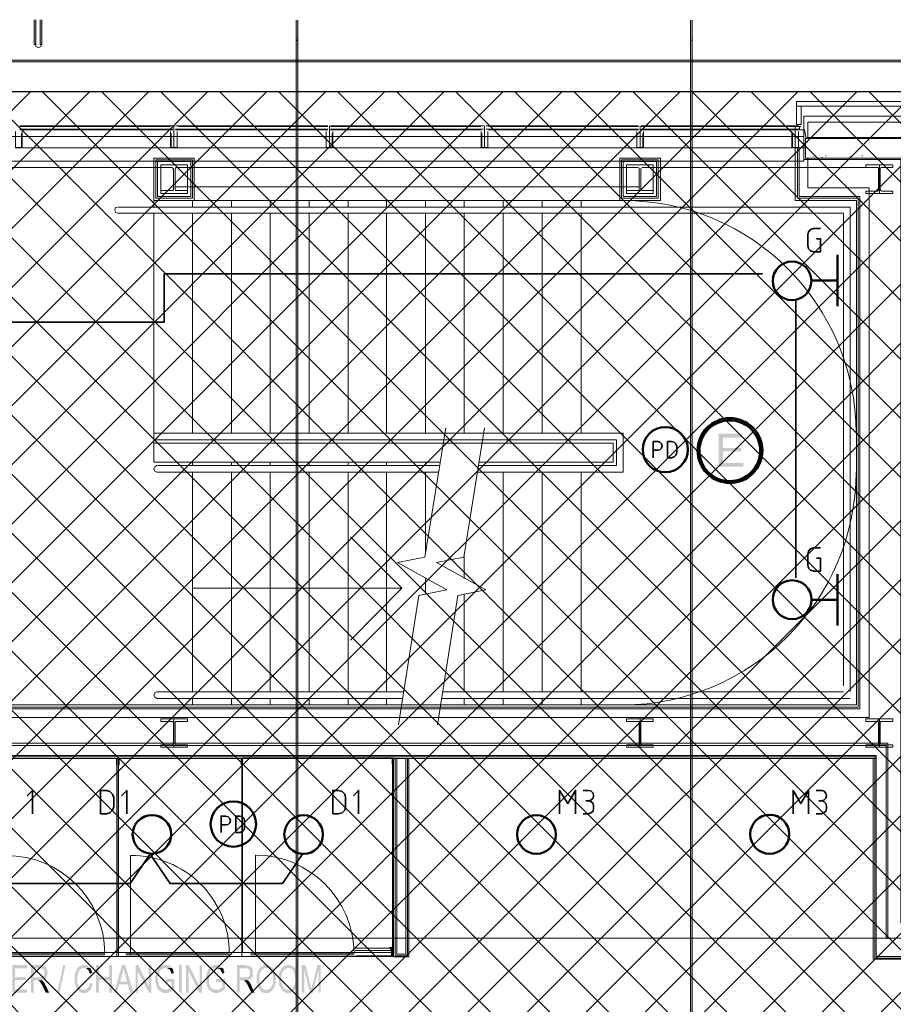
# Model space of a CAD drawing. Header units: millimetres. Extents: x 1.7 to 32.8, y 0.3 to 23.1.
# Tile 50 of 106: x 9.4 to 12, y 19.9 to 22.9. Entities that reach past the tile are written whole.
import ezdxf

# ---------------------------------------------------------------- set-up
doc = ezdxf.new("R2010")
doc.units = ezdxf.units.MM
doc.layers.add('PDF_Geometry', color=9, linetype='Continuous', true_color=0x808080)
doc.layers.add('PDF_Solid Fills', color=9, linetype='Continuous', true_color=0x808080)

msp = doc.modelspace()

# ---------------------------------------------------------------- hatches: boundary and pattern name
h = msp.add_hatch()
h.set_pattern_fill('ANSI37', color=256, scale=0.04)
h.paths.add_polyline_path([(7.7386, 22.7025), (12.398, 22.7025), (12.398, 20.2896), (20.6471, 20.2896), (20.6471, 18.615), (17.6427, 18.615), (17.6427, 12.7826), (14.7691, 12.7826), (14.7691, 18.5971), (7.7013, 18.5971)])
at = {"layer": 'PDF_Solid Fills', "transparency": 33554559}
for color, points in [(256, [(9.4258, 22.8459), (9.4274, 22.8459), (9.4274, 22.921), (9.4225, 22.921), (9.4225, 22.8459)]), (256, [(4.0943, 22.7942), (4.0943, 22.7926), (24.7553, 22.7926), (24.7553, 22.7976), (4.0943, 22.7976)]), (7, [(11.5757, 21.661), (11.504, 21.661), (11.504, 21.561), (11.579, 21.561), (11.579, 21.5726), (11.5173, 21.5726), (11.5173, 21.6076), (11.5723, 21.6076), (11.5723, 21.6176), (11.5173, 21.6176), (11.5173, 21.6493), (11.5757, 21.6493)]), (256, [(9.4008, 20.0444), (9.3557, 20.0444), (9.3557, 19.961), (9.4008, 19.961), (9.4008, 19.971), (9.364, 19.971), (9.364, 19.9994), (9.3974, 19.9994), (9.3974, 20.0077), (9.364, 20.0077), (9.364, 20.0344), (9.4008, 20.0344)]), (256, [(9.4407, 20.0444), (9.4125, 20.0444), (9.4125, 19.961), (9.4207, 19.961), (9.4207, 19.9977), (9.4457, 19.9977), (9.4457, 19.9994), (9.4507, 19.9994), (9.4525, 20.001), (9.4525, 20.001), (9.4541, 20.0027), (9.4556, 20.0044), (9.4574, 20.0044), (9.4574, 20.006), (9.459, 20.006), (9.4207, 20.0077), (9.4207, 20.0344), (9.4407, 20.0344), (9.459, 20.036), (9.4574, 20.0377), (9.4556, 20.0393), (9.4541, 20.041), (9.4525, 20.041), (9.4507, 20.0427), (9.4423, 20.0427)]), (256, [(9.5741, 20.0444), (9.5674, 20.0444), (9.5658, 20.0427), (9.5624, 20.0427), (9.5608, 20.041), (9.559, 20.0393), (9.5574, 20.0393), (9.5559, 20.0377), (9.5559, 20.036), (9.554, 20.0344), (9.5525, 20.0327), (9.5525, 20.031), (9.5507, 20.0294), (9.5491, 20.0277), (9.5491, 20.0244), (9.5475, 20.0227), (9.5475, 20.0194), (9.5457, 20.0177), (9.5457, 19.9894), (9.5475, 19.9877), (9.5475, 19.9827), (9.5491, 19.981), (9.5491, 19.9777), (9.5507, 19.976), (9.5507, 19.9744), (9.5525, 19.9727), (9.5525, 19.971), (9.554, 19.9694), (9.5559, 19.9677), (9.5741, 19.9694), (9.5674, 19.9694), (9.5658, 19.971), (9.564, 19.971), (9.5624, 19.9727), (9.5624, 19.9744), (9.5608, 19.9744), (9.559, 19.976), (9.559, 19.9777), (9.5574, 19.981), (9.5574, 19.9827), (9.5559, 19.9844), (9.5559, 19.986), (9.554, 19.9894), (9.554, 20.0027), (9.554, 20.0144), (9.5559, 20.016), (9.5559, 20.021), (9.5574, 20.0227), (9.5574, 20.0244), (9.559, 20.026), (9.559, 20.0277), (9.5608, 20.0294), (9.5624, 20.031), (9.5624, 20.031), (9.564, 20.0327), (9.5658, 20.0327), (9.5674, 20.0344), (9.5692, 20.0344), (9.5707, 20.036), (9.5924, 20.036), (9.5908, 20.0377), (9.5908, 20.0393), (9.589, 20.0393), (9.5874, 20.041), (9.5856, 20.041), (9.5841, 20.0427), (9.5825, 20.0427), (9.5807, 20.0444), (9.5757, 20.0444)]), (256, [(9.619, 20.0444), (9.6107, 20.0444), (9.6107, 19.961), (9.619, 19.961), (9.619, 19.9994), (9.6506, 19.9994), (9.619, 20.0094)]), (256, [(9.659, 20.0444), (9.6506, 20.0444), (9.6506, 20.0094), (9.619, 20.0094), (9.6506, 19.9994), (9.6506, 19.961), (9.659, 19.961)]), (256, [(9.6992, 20.0444), (9.689, 20.0444), (9.6658, 19.961), (9.6741, 19.961), (9.6807, 19.986), (9.7073, 19.986), (9.6841, 19.9944), (9.6908, 20.0194), (9.6908, 20.021), (9.6924, 20.0244), (9.6924, 20.031), (9.694, 20.0327), (9.694, 20.0344)]), (256, [(9.6992, 20.0444), (9.694, 20.0344), (9.694, 20.031), (9.6958, 20.0294), (9.6958, 20.0244), (9.6974, 20.0227), (9.6974, 20.021), (9.6992, 20.0177), (9.7041, 19.9944), (9.6841, 19.9944), (9.7073, 19.986), (9.7141, 19.961), (9.724, 19.961)]), (256, [(9.7391, 20.0444), (9.7308, 20.0444), (9.7308, 19.961), (9.7373, 19.961), (9.7373, 20.026)]), (256, [(9.8224, 20.0444), (9.8141, 20.0444), (9.8125, 20.0427), (9.8107, 20.0427), (9.8091, 20.041), (9.8075, 20.041), (9.8057, 20.0393), (9.8041, 20.0393), (9.8041, 20.0377), (9.8023, 20.0377), (9.8007, 20.036), (9.7992, 20.0344), (9.7992, 20.0327), (9.7974, 20.031), (9.7958, 20.0294), (9.7958, 20.026), (9.794, 20.0244), (9.794, 20.0194), (9.7924, 20.0177), (9.7924, 20.0127), (9.7908, 20.011), (9.7908, 19.9927), (9.7924, 19.991), (9.7924, 19.986), (9.794, 19.9844), (9.794, 19.9794), (9.7958, 19.9794), (9.7958, 19.976), (9.7974, 19.9744), (9.7974, 19.9727), (9.7992, 19.971), (9.8007, 19.9694), (9.8023, 19.9677), (9.8224, 19.9694), (9.8174, 19.9694), (9.8156, 19.971), (9.8141, 19.971), (9.8125, 19.9727), (9.8107, 19.9727), (9.8091, 19.9744), (9.8075, 19.976), (9.8057, 19.976), (9.8057, 19.9777), (9.8041, 19.9794), (9.8023, 19.9827), (9.8023, 19.9844), (9.8023, 19.9844), (9.8007, 19.986), (9.8007, 19.9927), (9.7992, 19.9944), (9.7992, 20.0027), (9.7992, 20.011), (9.8007, 20.0127), (9.8007, 20.0177), (9.8023, 20.0194), (9.8023, 20.021), (9.8041, 20.0244), (9.8041, 20.026), (9.8057, 20.0277), (9.8057, 20.0277), (9.8075, 20.0294), (9.8091, 20.031), (9.8107, 20.0327), (9.8125, 20.0327), (9.8141, 20.0344), (9.8156, 20.0344), (9.819, 20.036), (9.8407, 20.036), (9.8407, 20.0377), (9.8391, 20.0393), (9.8373, 20.0393), (9.8357, 20.041), (9.8341, 20.0427), (9.8323, 20.0427), (9.8308, 20.0444), (9.824, 20.0444)]), (256, [(9.8924, 20.0444), (9.884, 20.0444), (9.884, 19.961), (9.8924, 19.961), (9.8924, 20.026)]), (256, [(9.9323, 20.0444), (9.9258, 20.0444), (9.9258, 19.9794), (9.924, 19.961), (9.9323, 19.961)]), (256, [(9.9757, 20.0444), (9.9673, 20.0444), (9.9657, 20.0427), (9.9641, 20.0427), (9.9623, 20.041), (9.9608, 20.041), (9.959, 20.0393), (9.959, 20.0393), (9.9574, 20.0377), (9.9558, 20.0377), (9.954, 20.036), (9.954, 20.0344), (9.9524, 20.0327), (9.9508, 20.031), (9.9508, 20.0294), (9.949, 20.026), (9.949, 20.0244), (9.949, 20.0244), (9.9474, 20.0227), (9.9474, 20.0177), (9.9456, 20.016), (9.9456, 19.9877), (9.9474, 19.986), (9.9474, 19.981), (9.949, 19.9794), (9.949, 19.9794), (9.9508, 19.976), (9.9508, 19.9744), (9.9524, 19.9727), (9.9524, 19.971), (9.954, 19.9694), (9.9558, 19.9677), (9.9757, 19.9694), (9.9707, 19.9694), (9.9691, 19.971), (9.9673, 19.971), (9.9657, 19.9727), (9.9641, 19.9727), (9.9623, 19.9744), (9.9623, 19.976), (9.9608, 19.976), (9.959, 19.9777), (9.9574, 19.9794), (9.9574, 19.9827), (9.9558, 19.9844), (9.9558, 19.986), (9.954, 19.9877), (9.954, 20.0027), (9.954, 20.0144), (9.9558, 20.0177), (9.9558, 20.0194), (9.9558, 20.0194), (9.9574, 20.021), (9.9574, 20.0244), (9.959, 20.026), (9.959, 20.0277), (9.9608, 20.0277), (9.9623, 20.0294), (9.9623, 20.031), (9.9641, 20.0327), (9.9657, 20.0327), (9.9673, 20.0344), (9.9707, 20.0344), (9.9725, 20.036), (9.9957, 20.036), (9.9942, 20.0377), (9.9924, 20.0393), (9.9908, 20.0393), (9.989, 20.041), (9.9874, 20.0427), (9.9858, 20.0427), (9.984, 20.0444), (9.9775, 20.0444)]), (256, [(10.0657, 20.0444), (10.0391, 20.0444), (10.0391, 19.961), (10.0474, 19.961), (10.0474, 19.9977), (10.0707, 19.9977), (10.0725, 19.9994), (10.0756, 19.9994), (10.0775, 20.001), (10.079, 20.001), (10.0808, 20.0027), (10.0824, 20.0044), (10.0824, 20.0044), (10.084, 20.006), (10.084, 20.006), (10.0474, 20.0077), (10.0474, 20.0344), (10.0657, 20.0344), (10.084, 20.036), (10.0824, 20.0377), (10.0824, 20.0393), (10.0808, 20.041), (10.0775, 20.041), (10.0775, 20.0427), (10.0673, 20.0427)]), (256, [(10.1273, 20.0444), (10.1208, 20.0444), (10.119, 20.0427), (10.1158, 20.0427), (10.114, 20.041), (10.114, 20.0393), (10.1124, 20.0393), (10.1106, 20.0377), (10.109, 20.036), (10.1307, 20.036), (10.1323, 20.0344), (10.1357, 20.0344), (10.1375, 20.0327), (10.1391, 20.031), (10.1406, 20.031), (10.1425, 20.0294), (10.1425, 20.0277), (10.144, 20.026), (10.1458, 20.0244), (10.1458, 20.0227), (10.1474, 20.0194), (10.1474, 20.016), (10.149, 20.0144), (10.149, 19.991), (10.1474, 19.9877), (10.1474, 19.9844), (10.1458, 19.9827), (10.1458, 19.981), (10.144, 19.9794), (10.144, 19.9777), (10.1425, 19.9777), (10.1425, 19.976), (10.1406, 19.9744), (10.1391, 19.9727), (10.1375, 19.9727), (10.1357, 19.971), (10.1341, 19.9694), (10.1273, 19.9694), (10.1474, 19.9694), (10.149, 19.971), (10.1508, 19.9727), (10.1508, 19.9744), (10.1524, 19.976), (10.1524, 19.9777), (10.154, 19.9794), (10.154, 19.9827), (10.1558, 19.9844), (10.1558, 19.9877), (10.1573, 19.991), (10.1573, 20.0144), (10.1558, 20.016), (10.1558, 20.021), (10.154, 20.0227), (10.154, 20.0244), (10.154, 20.0244), (10.1524, 20.026), (10.1524, 20.0294), (10.1508, 20.031), (10.1508, 20.0327), (10.149, 20.0344), (10.1474, 20.036), (10.1458, 20.0377), (10.1458, 20.0377), (10.144, 20.0393), (10.1425, 20.0393), (10.1406, 20.041), (10.1406, 20.0427), (10.1375, 20.0427), (10.1357, 20.0444), (10.1307, 20.0444)]), (256, [(10.1957, 20.0444), (10.1892, 20.0444), (10.1874, 20.0427), (10.184, 20.0427), (10.1824, 20.041), (10.1808, 20.0393), (10.179, 20.0393), (10.1774, 20.0377), (10.1774, 20.036), (10.1991, 20.036), (10.2007, 20.0344), (10.2041, 20.0344), (10.2057, 20.0327), (10.2075, 20.031), (10.2075, 20.031), (10.209, 20.0294), (10.2106, 20.0277), (10.2106, 20.026), (10.2124, 20.0244), (10.214, 20.0227), (10.214, 20.0177), (10.2158, 20.016), (10.2158, 20.0077), (10.2174, 20.0044), (10.2174, 19.9977), (10.2158, 19.9944), (10.2158, 19.9877), (10.214, 19.986), (10.214, 19.9827), (10.2124, 19.981), (10.2124, 19.9794), (10.2106, 19.9777), (10.2106, 19.9777), (10.209, 19.976), (10.2075, 19.9744), (10.2075, 19.9727), (10.2057, 19.9727), (10.2041, 19.971), (10.2025, 19.9694), (10.1957, 19.9694), (10.2158, 19.9694), (10.2158, 19.971), (10.2174, 19.9727), (10.219, 19.9744), (10.219, 19.976), (10.2208, 19.9777), (10.2208, 19.9794), (10.2208, 19.9794), (10.2224, 19.9827), (10.2224, 19.9844), (10.2242, 19.986), (10.2242, 19.9944), (10.2257, 19.9977), (10.2257, 20.0077), (10.2242, 20.0094), (10.2242, 20.0177), (10.2224, 20.021), (10.2224, 20.0244), (10.2208, 20.0244), (10.2208, 20.026), (10.219, 20.0294), (10.219, 20.031), (10.2174, 20.0327), (10.2158, 20.0344), (10.2158, 20.036), (10.214, 20.0377), (10.2124, 20.0377), (10.2106, 20.0393), (10.2106, 20.0393), (10.209, 20.041), (10.2075, 20.0427), (10.2041, 20.0427), (10.2025, 20.0444), (10.1973, 20.0444)]), (256, [(10.2474, 20.0444), (10.2357, 20.0444), (10.2357, 19.961), (10.244, 19.961), (10.244, 20.031)]), (256, [(10.2474, 20.0444), (10.244, 20.031), (10.2607, 19.961), (10.2657, 19.9727), (10.2657, 19.9744), (10.2641, 19.976), (10.2641, 19.9794), (10.2623, 19.9827), (10.2623, 19.9844)]), (256, [(10.2941, 20.0444), (10.284, 20.0444), (10.2691, 19.986), (10.2691, 19.986), (10.2675, 19.9827), (10.2675, 19.9777), (10.2657, 19.976), (10.2657, 19.9727), (10.2607, 19.961), (10.2691, 19.961), (10.2874, 20.0294)]), (256, [(9.459, 20.036), (9.4407, 20.0344), (9.4457, 20.0344), (9.4475, 20.0327), (9.4491, 20.0327), (9.4491, 20.031), (9.4507, 20.031), (9.4525, 20.0294), (9.4525, 20.0277), (9.4541, 20.026), (9.4541, 20.0177), (9.4525, 20.016), (9.4525, 20.0127), (9.4507, 20.011), (9.4491, 20.0094), (9.4475, 20.0094), (9.4457, 20.0077), (9.4207, 20.0077), (9.459, 20.006), (9.459, 20.0077), (9.4608, 20.0094), (9.4608, 20.0127), (9.4624, 20.0144), (9.4624, 20.0277), (9.4608, 20.0294), (9.4608, 20.031), (9.459, 20.0327), (9.459, 20.0344)]), (256, [(9.5924, 20.036), (9.5741, 20.036), (9.5775, 20.036), (9.5791, 20.0344), (9.5825, 20.0344), (9.5825, 20.0327), (9.5841, 20.031), (9.5856, 20.031), (9.5874, 20.0294), (9.5874, 20.0277), (9.589, 20.026), (9.589, 20.0227), (9.5908, 20.021), (9.5908, 20.0177), (9.5992, 20.021), (9.5992, 20.0227), (9.5974, 20.0244), (9.5974, 20.026), (9.5958, 20.0294), (9.5958, 20.031), (9.594, 20.0327), (9.594, 20.0344)]), (256, [(9.8407, 20.036), (9.8224, 20.036), (9.8258, 20.036), (9.8274, 20.0344), (9.8292, 20.0344), (9.8308, 20.0327), (9.8323, 20.0327), (9.8341, 20.031), (9.8357, 20.0294), (9.8357, 20.0277), (9.8373, 20.026), (9.8373, 20.0244), (9.8391, 20.0227), (9.8391, 20.021), (9.8407, 20.0177), (9.8475, 20.021), (9.8475, 20.021), (9.8457, 20.0244), (9.8457, 20.0294), (9.8441, 20.031), (9.8441, 20.0327), (9.8425, 20.0344), (9.8425, 20.0344)]), (256, [(9.9957, 20.036), (9.9757, 20.036), (9.979, 20.036), (9.9806, 20.0344), (9.9824, 20.0344), (9.984, 20.0327), (9.9874, 20.0327), (9.9874, 20.031), (9.989, 20.0294), (9.9908, 20.0277), (9.9908, 20.026), (9.9924, 20.0244), (9.9924, 20.0227), (9.9942, 20.021), (9.9942, 20.0177), (10.0007, 20.021), (10.0007, 20.0244), (9.9991, 20.026), (9.9991, 20.031), (9.9973, 20.0327), (9.9973, 20.0344), (9.9957, 20.0344)]), (256, [(10.084, 20.036), (10.0657, 20.0344), (10.0707, 20.0344), (10.0725, 20.0327), (10.0741, 20.0327), (10.0756, 20.031), (10.0756, 20.031), (10.0775, 20.0294), (10.079, 20.0277), (10.079, 20.016), (10.0775, 20.0144), (10.0775, 20.0127), (10.0756, 20.011), (10.0741, 20.0094), (10.0725, 20.0094), (10.0725, 20.0077), (10.0474, 20.0077), (10.084, 20.006), (10.0858, 20.0077), (10.0858, 20.0094), (10.0874, 20.0127), (10.0874, 20.0294), (10.0858, 20.031), (10.0858, 20.0344)]), (256, [(10.109, 20.036), (10.1075, 20.0344), (10.1075, 20.0327), (10.1057, 20.0327), (10.1057, 20.031), (10.1041, 20.0294), (10.1041, 20.0277), (10.1025, 20.026), (10.1025, 20.0244), (10.1007, 20.0227), (10.1007, 20.0177), (10.0991, 20.016), (10.0991, 20.001), (10.0991, 19.9894), (10.1007, 19.9877), (10.1007, 19.9827), (10.1025, 19.981), (10.1025, 19.9777), (10.1041, 19.976), (10.1057, 19.9744), (10.1057, 19.9727), (10.1075, 19.971), (10.109, 19.9694), (10.109, 19.9677), (10.1106, 19.966), (10.1124, 19.9644), (10.114, 19.9644), (10.114, 19.9627), (10.1158, 19.9627), (10.1174, 19.961), (10.1208, 19.961), (10.1224, 19.9594), (10.1341, 19.9594), (10.1357, 19.961), (10.1391, 19.961), (10.1406, 19.9627), (10.1425, 19.9644), (10.144, 19.9644), (10.1458, 19.966), (10.1458, 19.9677), (10.1474, 19.9694), (10.1224, 19.9694), (10.1208, 19.971), (10.119, 19.971), (10.119, 19.9727), (10.1174, 19.9727), (10.1158, 19.9744), (10.114, 19.976), (10.1124, 19.9777), (10.1124, 19.9794), (10.1106, 19.981), (10.1106, 19.9827), (10.109, 19.9844), (10.109, 19.9877), (10.1075, 19.9894), (10.1075, 20.016), (10.109, 20.0177), (10.109, 20.0194), (10.1106, 20.021), (10.1106, 20.0244), (10.1124, 20.026), (10.114, 20.0277), (10.114, 20.0294), (10.1158, 20.031), (10.1174, 20.031), (10.119, 20.0327), (10.1208, 20.0327), (10.1208, 20.0344), (10.1224, 20.0344), (10.1242, 20.036), (10.1273, 20.036)]), (256, [(10.1774, 20.036), (10.1756, 20.0344), (10.1741, 20.0327), (10.1741, 20.0327), (10.1725, 20.031), (10.1725, 20.0294), (10.1707, 20.0277), (10.1707, 20.026), (10.1691, 20.0244), (10.1691, 20.0227), (10.1675, 20.0194), (10.1675, 20.0127), (10.1657, 20.011), (10.1657, 20.001), (10.1657, 19.9944), (10.1675, 19.991), (10.1675, 19.9844), (10.1691, 19.9827), (10.1691, 19.9794), (10.1707, 19.9777), (10.1707, 19.976), (10.1725, 19.9744), (10.1741, 19.9727), (10.1741, 19.971), (10.1756, 19.9694), (10.1774, 19.9677), (10.179, 19.966), (10.179, 19.9644), (10.1808, 19.9644), (10.1824, 19.9627), (10.184, 19.9627), (10.1858, 19.961), (10.1892, 19.961), (10.1908, 19.9594), (10.2007, 19.9594), (10.2025, 19.961), (10.2057, 19.961), (10.2075, 19.9627), (10.209, 19.9644), (10.2106, 19.9644), (10.2124, 19.966), (10.214, 19.9677), (10.2158, 19.9694), (10.1908, 19.9694), (10.1892, 19.971), (10.1874, 19.971), (10.1858, 19.9727), (10.184, 19.9727), (10.1824, 19.9744), (10.1824, 19.976), (10.1808, 19.9777), (10.1808, 19.9777), (10.179, 19.9794), (10.1774, 19.981), (10.1774, 19.9844), (10.1756, 19.9877), (10.1756, 19.991), (10.1741, 19.9927), (10.1741, 20.011), (10.1756, 20.0127), (10.1756, 20.0177), (10.1774, 20.0194), (10.1774, 20.0227), (10.179, 20.0244), (10.179, 20.026), (10.1808, 20.0277), (10.1824, 20.0294), (10.1824, 20.031), (10.184, 20.031), (10.1858, 20.0327), (10.1874, 20.0327), (10.1892, 20.0344), (10.1908, 20.0344), (10.1923, 20.036), (10.1957, 20.036)]), (256, [(9.4457, 19.9977), (9.4308, 19.9977), (9.4358, 19.9977), (9.4374, 19.996), (9.4392, 19.9944), (9.4392, 19.9944), (9.4407, 19.9927), (9.4423, 19.991), (9.4423, 19.9894), (9.4441, 19.9877), (9.4441, 19.986), (9.4457, 19.9844), (9.4475, 19.9827), (9.4475, 19.981), (9.4491, 19.9777), (9.4574, 19.961), (9.4674, 19.961), (9.4574, 19.9827), (9.4556, 19.9844), (9.4556, 19.986), (9.4541, 19.9877), (9.4541, 19.9894), (9.4525, 19.991), (9.4507, 19.9927), (9.4507, 19.9944), (9.4491, 19.9944), (9.4491, 19.996), (9.4475, 19.9977)]), (256, [(9.5924, 19.9894), (9.5924, 19.9894), (9.5908, 19.9877), (9.5908, 19.9827), (9.589, 19.981), (9.589, 19.9794), (9.5874, 19.9777), (9.5856, 19.976), (9.5856, 19.9744), (9.5841, 19.9744), (9.5841, 19.9727), (9.5825, 19.971), (9.5807, 19.971), (9.5791, 19.9694), (9.5741, 19.9694), (9.5559, 19.9677), (9.5574, 19.966), (9.5574, 19.9644), (9.559, 19.9644), (9.5608, 19.9627), (9.5624, 19.9627), (9.564, 19.961), (9.5674, 19.961), (9.5692, 19.9594), (9.5791, 19.9594), (9.5807, 19.961), (9.5841, 19.961), (9.5856, 19.9627), (9.5856, 19.9627), (9.5874, 19.9644), (9.589, 19.966), (9.5908, 19.966), (9.5924, 19.9677), (9.5924, 19.9694), (9.594, 19.971), (9.594, 19.9727), (9.5958, 19.9744), (9.5974, 19.976), (9.5974, 19.9794), (9.5992, 19.9827), (9.5992, 19.9844), (9.6008, 19.9877)]), (256, [(9.849, 20.0027), (9.8224, 20.0027), (9.8224, 19.9927), (9.8407, 19.9927), (9.8407, 19.9777), (9.8407, 19.9777), (9.8391, 19.976), (9.8373, 19.976), (9.8357, 19.9744), (9.8341, 19.9727), (9.8323, 19.9727), (9.8308, 19.971), (9.8292, 19.971), (9.8274, 19.9694), (9.8224, 19.9694), (9.8023, 19.9677), (9.8023, 19.9677), (9.8041, 19.966), (9.8057, 19.9644), (9.8075, 19.9644), (9.8091, 19.9627), (9.8107, 19.9627), (9.8125, 19.961), (9.8156, 19.961), (9.8174, 19.9594), (9.8274, 19.9594), (9.8292, 19.961), (9.8323, 19.961), (9.8341, 19.9627), (9.8357, 19.9627), (9.8373, 19.9644), (9.8391, 19.9644), (9.8407, 19.966), (9.8425, 19.9677), (9.8441, 19.9677), (9.8457, 19.9694), (9.8475, 19.971), (9.849, 19.9727)]), (256, [(10.0023, 20.0027), (9.9757, 20.0027), (9.9757, 19.9927), (9.9942, 19.9927), (9.9942, 19.9777), (9.9942, 19.9777), (9.9924, 19.976), (9.9924, 19.976), (9.9908, 19.9744), (9.989, 19.9727), (9.9858, 19.9727), (9.984, 19.971), (9.9824, 19.971), (9.9806, 19.9694), (9.9757, 19.9694), (9.9558, 19.9677), (9.9574, 19.9677), (9.959, 19.966), (9.9608, 19.9644), (9.9608, 19.9644), (9.9623, 19.9627), (9.9641, 19.9627), (9.9657, 19.961), (9.9691, 19.961), (9.9707, 19.9594), (9.9806, 19.9594), (9.9824, 19.961), (9.9858, 19.961), (9.9874, 19.9627), (9.9908, 19.9627), (9.9924, 19.9644), (9.9942, 19.9644), (9.9957, 19.966), (9.9957, 19.9677), (9.9973, 19.9677), (9.9991, 19.9694), (10.0007, 19.971), (10.0023, 19.9727)]), (256, [(10.0707, 19.9977), (10.0558, 19.9977), (10.0607, 19.9977), (10.0623, 19.996), (10.0641, 19.9944), (10.0657, 19.9944), (10.0657, 19.9927), (10.0673, 19.991), (10.0691, 19.9894), (10.0691, 19.9877), (10.0707, 19.986), (10.0707, 19.9844), (10.0725, 19.9827), (10.0741, 19.981), (10.0741, 19.9777), (10.0824, 19.961), (10.0923, 19.961), (10.0824, 19.9827), (10.0824, 19.9844), (10.0808, 19.986), (10.0808, 19.9877), (10.079, 19.9894), (10.0775, 19.991), (10.0775, 19.9927), (10.0756, 19.9944), (10.0756, 19.9944), (10.0741, 19.996), (10.0725, 19.9977)])]:
    msp.add_hatch(color=color, dxfattribs=at).paths.add_polyline_path(points)

# ---------------------------------------------------------------- linework, layer by layer
msp.add_lwpolyline([(7.7386, 22.7025), (12.398, 22.7025), (12.398, 20.2896), (20.6471, 20.2896), (20.6471, 18.615), (17.6427, 18.615), (17.6427, 12.7826), (14.7691, 12.7826), (14.7691, 18.5971), (7.7013, 18.5971), (7.7386, 22.7025)])
at = {"layer": 'PDF_Geometry', "lineweight": 5}
for points in [[(9.4225, 22.921), (9.4225, 22.8459), (9.4258, 22.8459), (9.4274, 22.8459), (9.4274, 22.921)], [(9.4407, 22.921), (9.4407, 22.8459), (9.4457, 22.8459), (9.4457, 22.921)], [(10.219, 22.9192), (10.219, 22.8592), (10.2242, 22.8592), (10.2242, 22.9192)], [(11.419, 22.9192), (11.419, 22.8592), (11.424, 22.8592), (11.424, 22.9192)], [(9.4274, 22.8459), (9.4258, 22.8443), (9.4225, 22.8459)], [(9.4457, 22.8459), (9.4441, 22.8443), (9.4407, 22.8459)]]:
    msp.add_lwpolyline(points, dxfattribs=at)
for points in [[(10.2242, 22.9192), (10.2242, 22.8592), (10.219, 22.8592), (10.219, 22.9192), (10.219, 0.2783), (10.2242, 0.2783)], [(11.424, 22.9192), (11.424, 22.8592), (11.419, 22.8592), (11.419, 22.9192), (11.419, 0.2783), (11.424, 0.2783)], [(10.219, 22.8592), (10.2224, 22.8576), (10.2242, 22.8592), (10.2224, 22.8576)], [(11.419, 22.8592), (11.4223, 22.8576), (11.424, 22.8592), (11.4223, 22.8576)], [(4.0943, 22.7942), (4.0943, 22.7926), (24.7553, 22.7926), (24.7553, 22.7976), (4.0943, 22.7976)]]:
    msp.add_lwpolyline(points, close=True, dxfattribs=at)
at = {"layer": 'PDF_Geometry', "lineweight": 18}
for points in [[(9.4258, 22.8459), (9.4274, 22.8393), (9.4358, 22.8359), (9.4423, 22.8393), (9.4441, 22.8459)], [(12.2373, 20.1927), (12.2373, 22.6725), (11.7407, 22.6725), (11.7407, 22.6576), (12.2207, 22.6576), (12.2207, 20.1927)], [(14.8756, 20.1044), (12.1907, 20.1044), (12.1907, 20.1727), (12.1907, 22.6276), (11.764, 22.6276), (11.764, 22.491), (6.5091, 22.491), (6.5091, 22.6276), (6.0924, 22.6276), (6.0924, 20.1727)], [(11.7407, 22.6326), (11.7407, 22.6477)], [(9.8441, 22.5976), (9.3791, 22.5976)], [(9.8357, 22.596), (9.3791, 22.596)], [(9.8475, 22.531), (9.8475, 22.5976)], [(9.8524, 22.5976), (10.3158, 22.5976)], [(9.8608, 22.596), (10.3158, 22.596)], [(10.3208, 22.531), (10.3208, 22.5976)], [(10.789, 22.5976), (10.3241, 22.5976)], [(10.7807, 22.596), (10.3241, 22.596)], [(10.7924, 22.531), (10.7924, 22.5976)], [(10.7974, 22.5976), (11.2607, 22.5976)], [(10.8057, 22.596), (11.2607, 22.596)], [(11.2657, 22.531), (11.2657, 22.5976)], [(11.7474, 22.5976), (11.269, 22.5976)], [(11.269, 22.5877), (11.7474, 22.5877), (11.7507, 22.5877), (11.7507, 22.5911), (11.749, 22.5911), (11.7507, 22.5926), (11.7507, 22.596), (11.7474, 22.596), (11.7507, 22.596), (11.7474, 22.596), (11.269, 22.596)], [(11.7373, 22.531), (11.7373, 22.5976)], [(11.7423, 22.596), (11.754, 22.596)], [(11.7507, 22.5877), (11.7507, 22.5893)], [(12.1257, 22.5626), (11.7757, 22.5626), (11.7757, 22.6093), (12.1257, 22.6093), (12.174, 22.6093), (12.174, 20.1927)], [(11.764, 22.5659), (6.5091, 22.5659)], [(9.3658, 22.5809), (9.3658, 22.531), (9.3841, 22.531)], [(9.3841, 22.5744), (9.3841, 22.5326), (9.3658, 22.5326), (9.3658, 22.5744)], [(9.3791, 22.5877), (9.8441, 22.5877)], [(9.8441, 22.5859), (9.3791, 22.5859)], [(9.8373, 22.5809), (9.8373, 22.531), (9.3857, 22.531), (9.3857, 22.5809)], [(9.8391, 22.531), (9.8574, 22.531), (9.8574, 22.5809)], [(9.8574, 22.5744), (9.8574, 22.5326), (9.8391, 22.5326), (9.8391, 22.5744)], [(10.3158, 22.5877), (9.8524, 22.5877)], [(9.8524, 22.5859), (10.3158, 22.5859)], [(10.3108, 22.5809), (10.3108, 22.531), (10.3291, 22.531)], [(10.3291, 22.5744), (10.3291, 22.5326), (10.3108, 22.5326), (10.3108, 22.5744)], [(10.3241, 22.5877), (10.789, 22.5877)], [(10.7824, 22.5859), (10.3241, 22.5859)], [(10.7824, 22.5809), (10.7824, 22.531), (10.3307, 22.531), (10.3307, 22.5809)], [(10.784, 22.531), (10.8024, 22.531), (10.8024, 22.5809)], [(10.8024, 22.5744), (10.8024, 22.5326), (10.784, 22.5326), (10.784, 22.5744)], [(11.2607, 22.5877), (10.7974, 22.5877)], [(10.804, 22.5859), (11.2607, 22.5859)], [(11.2557, 22.5809), (11.2557, 22.531), (11.274, 22.531)], [(11.274, 22.5744), (11.274, 22.5326), (11.2557, 22.5326), (11.2557, 22.5744)], [(11.7474, 22.5859), (11.269, 22.5859)], [(11.7273, 22.5809), (11.7273, 22.531), (11.2757, 22.531), (11.2757, 22.5809)], [(11.729, 22.531), (11.7474, 22.531), (11.7474, 22.5809)], [(11.7474, 22.5744), (11.7474, 22.5326), (11.729, 22.5326), (11.729, 22.5744)], [(11.7474, 22.5877), (11.7507, 22.5877), (11.7474, 22.5877)], [(12.2157, 20.181), (12.124, 20.181), (12.124, 22.5609), (11.7707, 22.5609), (11.7657, 22.5859), (11.749, 22.5859)], [(11.769, 22.531), (11.7373, 22.531), (11.7373, 22.371), (11.924, 22.371), (11.924, 20.836), (7.7324, 20.836), (7.7324, 20.6727), (11.984, 20.6727)], [(11.984, 20.6777), (7.7374, 20.6777), (7.7374, 20.8293), (11.929, 20.8293), (11.929, 22.3776), (11.744, 22.3776), (11.744, 22.531)], [(12.2307, 20.1144), (12.2307, 20.071), (11.984, 20.071), (11.984, 20.6827), (7.7426, 20.6827), (7.7426, 20.8243), (11.934, 20.8243), (11.934, 22.3826), (11.749, 22.3826), (11.749, 22.531)], [(9.8574, 22.531), (10.3108, 22.531)], [(10.8024, 22.531), (11.2557, 22.531)], [(11.774, 22.5476), (11.774, 22.5493)], [(12.014, 20.1243), (12.014, 20.7127), (7.7726, 20.7127), (7.7726, 20.7977), (11.9623, 20.7977), (11.9623, 22.4093), (11.7757, 22.4093), (11.7757, 22.4993)], [(11.7923, 22.5043), (11.7923, 22.5059)], [(11.799, 22.5059), (11.799, 22.5076)], [(11.819, 22.501), (11.819, 22.5026)], [(11.8307, 22.5059), (11.8307, 22.5076)], [(11.904, 22.5026), (11.904, 22.5043)], [(11.9407, 22.5059), (11.9407, 22.5076)], [(11.9557, 22.4993), (11.9557, 22.501)], [(12.0257, 22.4993), (12.0257, 22.501)], [(8.4109, 22.4709), (9.8075, 22.4709)], [(9.889, 22.4709), (11.224, 22.4709)], [(11.3057, 22.4709), (11.9523, 22.4709)], [(14.8756, 20.1727), (12.059, 20.1727), (12.059, 22.4959), (11.764, 22.4959)], [(11.994, 22.4793), (11.994, 22.3926)], [(9.8508, 22.4126), (11.2624, 22.4126)], [(9.6757, 22.351), (9.6692, 22.3493), (9.6673, 22.3426), (9.6692, 22.3343), (9.6757, 22.3326), (11.884, 22.3326), (11.884, 20.8943)], [(11.904, 20.876), (11.904, 22.351), (9.6775, 22.351)], [(11.3273, 22.371), (9.7858, 22.371), (9.7858, 22.351)], [(9.9041, 22.351), (9.9041, 22.371)], [(10.0224, 22.351), (10.0224, 22.371)], [(10.1406, 22.351), (10.1406, 22.371)], [(10.2591, 22.351), (10.2591, 22.371)], [(10.3774, 22.351), (10.3774, 22.371)], [(10.4941, 22.351), (10.4941, 22.371)], [(10.6124, 22.351), (10.6124, 22.371)], [(10.7307, 22.351), (10.7307, 22.371)], [(10.849, 22.351), (10.849, 22.371)], [(10.9674, 22.351), (10.9674, 22.371)], [(11.0857, 22.351), (11.0857, 22.371)], [(10.6574, 21.5743), (9.7858, 21.5743), (9.7858, 22.3326)], [(9.9041, 21.6627), (9.9041, 22.3326)], [(10.0224, 21.6627), (10.0224, 22.3326)], [(10.1406, 21.6627), (10.1406, 22.3326)], [(10.2591, 21.6627), (10.2591, 22.3326)], [(10.3774, 21.6627), (10.3774, 22.3326)], [(10.4941, 21.6627), (10.4941, 22.3326)], [(10.6124, 21.6627), (10.6124, 22.3326)], [(10.7307, 21.6627), (10.7307, 22.3326)], [(10.849, 21.6627), (10.849, 22.3326)], [(10.9674, 21.6627), (10.9674, 22.3326)], [(11.0857, 21.6627), (11.0857, 22.3326)], [(9.7858, 21.6627), (11.214, 21.6627), (11.214, 21.5443), (10.7707, 21.5443)], [(10.5307, 20.776), (10.5924, 21.1693), (10.6774, 21.186), (10.5273, 21.2693), (10.6107, 21.286), (10.6741, 21.6793)], [(10.649, 20.776), (10.7107, 21.1693), (10.7957, 21.186), (10.6457, 21.2693), (10.729, 21.286), (10.7924, 21.6793)], [(9.7858, 21.6427), (11.194, 21.6427), (11.194, 21.5643), (10.774, 21.5643)], [(9.7858, 21.6327), (11.184, 21.6327), (11.184, 21.5743), (10.7757, 21.5743)], [(9.9041, 21.5743), (9.9041, 21.5643)], [(10.0224, 21.5743), (10.0224, 21.5643)], [(10.1406, 21.5743), (10.1406, 21.5643)], [(10.2591, 21.5743), (10.2591, 21.5643)], [(10.3774, 21.5743), (10.3774, 21.5643)], [(10.4941, 21.5743), (10.4941, 21.5643)], [(10.6124, 21.5743), (10.6124, 21.5643)], [(10.6524, 21.5443), (9.7958, 21.5443), (9.789, 21.5477), (9.7858, 21.5543), (9.789, 21.561), (9.7958, 21.5643), (10.6557, 21.5643)], [(9.9041, 21.5443), (9.9041, 20.876)], [(10.0224, 21.5443), (10.0224, 20.876)], [(10.1406, 21.5443), (10.1406, 20.876)], [(10.2591, 21.5443), (10.2591, 20.876)], [(10.3774, 21.5443), (10.3774, 20.876)], [(10.4941, 21.5443), (10.4941, 20.876)], [(10.6124, 21.5443), (10.6124, 21.296)], [(10.849, 21.5443), (10.849, 20.876)], [(10.9674, 21.5443), (10.9674, 20.876)], [(11.0857, 21.5443), (11.0857, 20.876)], [(10.384, 21.3477), (10.5408, 21.191), (10.384, 21.0327)], [(10.7307, 21.296), (10.7307, 21.221)], [(10.6124, 21.221), (10.6124, 21.1727)], [(10.5408, 21.191), (10.2257, 21.191), (9.9041, 21.191)], [(10.7307, 21.1727), (10.7307, 20.876)], [(10.5474, 20.876), (9.7958, 20.876), (9.789, 20.8727), (9.7858, 20.866), (9.789, 20.8593), (9.7958, 20.856), (10.544, 20.856)], [(9.9041, 20.856), (9.9041, 20.836)], [(10.0224, 20.856), (10.0224, 20.836)], [(10.1406, 20.856), (10.1406, 20.836)], [(10.2591, 20.856), (10.2591, 20.836)], [(10.3774, 20.856), (10.3774, 20.836)], [(10.4941, 20.856), (10.4941, 20.836)], [(11.904, 20.856), (10.6624, 20.856)], [(11.884, 20.876), (10.6641, 20.876)], [(10.7307, 20.856), (10.7307, 20.836)], [(10.849, 20.856), (10.849, 20.836)], [(10.9674, 20.856), (10.9674, 20.836)], [(11.0857, 20.856), (11.0857, 20.836)], [(9.8475, 20.7943), (9.8475, 20.7077)], [(11.2657, 20.7943), (11.2657, 20.7077)], [(11.994, 20.7943), (11.994, 20.7077)], [(12.019, 20.1243), (12.019, 20.7193), (7.7726, 20.7193)], [(9.6741, 20.671), (9.6741, 20.6543), (9.6723, 20.6543), (9.6723, 20.6727), (9.6775, 20.6727), (9.6791, 20.6727), (9.6791, 20.0727)], [(9.6791, 20.671), (9.6791, 20.6543), (9.6807, 20.6543), (9.6807, 20.6727), (9.6775, 20.6727), (9.6741, 20.6727), (9.6741, 20.0727)], [(10.0524, 20.671), (10.0524, 20.6543), (10.0524, 20.6727), (10.0558, 20.6727), (10.0558, 20.6743), (10.5158, 20.6743), (10.5158, 20.0827)], [(10.054, 20.671), (10.054, 20.6727), (10.054, 20.0727)], [(10.054, 20.6727), (10.0558, 20.6727)], [(10.5124, 20.6727), (10.5124, 20.0727)], [(10.5624, 20.6727), (10.5624, 20.0694), (10.5158, 20.0694), (10.5158, 20.6727)], [(10.5207, 20.6727), (10.5207, 20.0727), (10.5574, 20.0727), (10.5574, 20.6727)], [(10.5257, 20.6727), (10.5257, 20.0777), (10.5524, 20.0777), (10.5524, 20.6727)], [(11.974, 20.6727), (11.974, 20.0627), (12.2407, 20.0627), (12.2407, 20.1094), (12.2357, 20.1094)], [(11.979, 20.6777), (11.979, 20.066), (12.2357, 20.066), (12.2357, 20.1144)], [(29.8551, 20.126), (2.9827, 20.126)], [(10.3923, 20.071), (10.5124, 20.071), (10.0558, 20.071), (9.6775, 20.071), (9.2974, 20.071), (8.9191, 20.071), (8.5391, 20.071), (8.1608, 20.071), (8.1676, 20.071), (8.1676, 20.0877), (8.1924, 20.0877)], [(9.3225, 20.076), (9.6373, 20.076)], [(9.7008, 20.076), (10.0158, 20.076)], [(10.0558, 20.0827), (10.5124, 20.0827)], [(10.0808, 20.076), (10.3957, 20.076)], [(10.5074, 20.0894), (10.5074, 20.096), (10.3991, 20.096)], [(10.3991, 20.0894), (10.5074, 20.0894), (10.5074, 20.096), (10.5056, 20.096)], [(10.4007, 20.0727), (10.5074, 20.0727)], [(10.504, 20.0977), (10.504, 20.0994)], [(10.5124, 20.071), (10.5124, 20.0727), (10.5108, 20.0727), (10.5108, 20.0977), (10.5056, 20.0977), (10.5056, 20.0994)], [(10.509, 20.0727), (10.509, 20.096)]]:
    msp.add_lwpolyline(points, dxfattribs=at)
for points in [[(11.7557, 22.6026), (11.7557, 22.6576), (11.7407, 22.6576), (11.7407, 22.6026)], [(12.1223, 22.5593), (12.1223, 22.4343), (12.064, 22.4343), (12.064, 22.4993), (11.769, 22.4993), (11.769, 22.5593)], [(9.9091, 22.371), (9.9091, 22.4993), (9.7858, 22.4993), (9.7858, 22.371)], [(11.3273, 22.371), (11.3273, 22.4993), (11.204, 22.4993), (11.204, 22.371)], [(9.9041, 22.3776), (9.9041, 22.4943), (9.7925, 22.4943), (9.7925, 22.3776)], [(9.8991, 22.3826), (9.8991, 22.4893), (9.7975, 22.4893), (9.7975, 22.3826)], [(9.889, 22.3926), (9.889, 22.4793), (9.8073, 22.4793), (9.8073, 22.3926)], [(9.889, 22.4793), (9.889, 22.4709), (9.854, 22.4709), (9.8524, 22.4693), (9.8508, 22.4676), (9.8508, 22.4043), (9.8524, 22.4009), (9.889, 22.4009), (9.889, 22.3926), (9.8075, 22.3926), (9.8075, 22.4009), (9.8441, 22.4009), (9.8457, 22.4043), (9.8457, 22.4676), (9.8441, 22.4693), (9.8407, 22.4709), (9.8075, 22.4709), (9.8075, 22.4793)], [(11.3207, 22.3776), (11.3207, 22.4943), (11.209, 22.4943), (11.209, 22.3776)], [(11.3157, 22.3826), (11.3157, 22.4893), (11.214, 22.4893), (11.214, 22.3826)], [(11.3057, 22.3926), (11.3057, 22.4793), (11.224, 22.4793), (11.224, 22.3926)], [(11.3057, 22.4793), (11.3057, 22.4709), (11.2724, 22.4709), (11.269, 22.4693), (11.2674, 22.4676), (11.2674, 22.4043), (11.269, 22.4009), (11.3057, 22.4009), (11.3057, 22.3926), (11.224, 22.3926), (11.224, 22.4009), (11.2624, 22.4009), (11.2624, 22.4693), (11.259, 22.4709), (11.224, 22.4709), (11.224, 22.4793)], [(12.034, 22.4793), (11.9523, 22.4793), (11.9523, 22.4709), (11.9873, 22.4709), (11.9907, 22.4709), (11.9907, 22.4676), (11.9907, 22.4043), (11.9907, 22.4009), (11.9873, 22.3993), (11.9523, 22.3993), (11.9523, 22.3926), (12.034, 22.3926), (12.034, 22.3993), (12.0007, 22.3993), (11.9973, 22.4009), (11.9957, 22.4043), (11.9957, 22.4676), (11.9973, 22.4709), (12.0007, 22.4709), (12.034, 22.4709)], [(9.889, 20.7943), (9.8075, 20.7943), (9.8075, 20.786), (9.8407, 20.786), (9.8441, 20.786), (9.8457, 20.7827), (9.8457, 20.7193), (9.8441, 20.716), (9.8407, 20.7143), (9.8075, 20.7143), (9.8075, 20.7077), (9.889, 20.7077), (9.889, 20.7143), (9.854, 20.7143), (9.8524, 20.716), (9.8508, 20.7193), (9.8508, 20.7827), (9.8524, 20.786), (9.854, 20.786), (9.889, 20.786)], [(11.3057, 20.7943), (11.224, 20.7943), (11.224, 20.786), (11.259, 20.786), (11.2624, 20.786), (11.2624, 20.7827), (11.2624, 20.7193), (11.2624, 20.716), (11.259, 20.7143), (11.224, 20.7143), (11.224, 20.7077), (11.3057, 20.7077), (11.3057, 20.7143), (11.2724, 20.7143), (11.269, 20.716), (11.2674, 20.7193), (11.2674, 20.7827), (11.269, 20.786), (11.2724, 20.786), (11.3057, 20.786)], [(12.034, 20.7943), (11.9523, 20.7943), (11.9523, 20.786), (11.9873, 20.786), (11.9907, 20.786), (11.9907, 20.7827), (11.9907, 20.7193), (11.9907, 20.716), (11.9873, 20.7143), (11.9523, 20.7143), (11.9523, 20.7077), (12.034, 20.7077), (12.034, 20.7143), (12.0007, 20.7143), (11.9973, 20.716), (11.9957, 20.7193), (11.9957, 20.7827), (11.9973, 20.786), (12.0007, 20.786), (12.034, 20.786)], [(9.6775, 20.0827), (9.6775, 20.6727), (9.2975, 20.6727), (9.2975, 20.0827)], [(9.6775, 20.6743), (9.6775, 20.6727)], [(10.0558, 20.0827), (10.0558, 20.6727), (9.6775, 20.6727), (9.6775, 20.0827)], [(10.5158, 20.6727), (10.5158, 20.6743), (10.5108, 20.6743), (10.5108, 20.656), (10.5124, 20.6543), (10.5124, 20.6727)]]:
    msp.add_lwpolyline(points, close=True, dxfattribs=at)
at = {"layer": 'PDF_Geometry', "color": 7, "lineweight": 35}
for points in [[(11.8023, 22.2543), (11.814, 22.2543), (11.814, 22.2143), (11.794, 22.2143), (11.784, 22.2176), (11.7774, 22.2243), (11.7757, 22.2343), (11.7757, 22.266), (11.7774, 22.276), (11.784, 22.2826), (11.794, 22.286), (11.814, 22.286)], [(11.6374, 22.1476), (9.8174, 22.1476), (9.8174, 22.001), (9.1557, 22.001)], [(11.739, 22.0693), (11.739, 21.2227)], [(11.3057, 21.5876), (11.3057, 21.6376), (11.319, 21.6376), (11.3257, 21.636), (11.3307, 21.631), (11.3324, 21.6243), (11.3307, 21.6176), (11.3257, 21.6126), (11.319, 21.611), (11.3057, 21.611)], [(11.8023, 21.2827), (11.814, 21.2827), (11.814, 21.2427), (11.794, 21.2427), (11.784, 21.246), (11.7774, 21.2527), (11.7757, 21.2627), (11.7757, 21.2943), (11.7774, 21.3043), (11.784, 21.311), (11.794, 21.3143), (11.814, 21.3143)], [(9.4175, 20.5043), (9.4175, 20.576), (9.4008, 20.5593)], [(9.7041, 20.5043), (9.7041, 20.576), (9.6874, 20.5593)], [(10.409, 20.5043), (10.409, 20.576), (10.3941, 20.5593)], [(11.0207, 20.5043), (11.0207, 20.576), (11.0457, 20.536), (11.069, 20.576), (11.069, 20.5043)], [(11.0924, 20.576), (11.1074, 20.576), (11.1157, 20.5744), (11.1224, 20.5677), (11.124, 20.5593), (11.1224, 20.5527), (11.1157, 20.546), (11.1074, 20.5443), (11.1007, 20.5443)], [(11.7307, 20.5043), (11.7307, 20.576), (11.754, 20.536), (11.7774, 20.576), (11.7774, 20.5043)], [(11.8007, 20.576), (11.8173, 20.576), (11.824, 20.5744), (11.8307, 20.5677), (11.8323, 20.5593), (11.8307, 20.5527), (11.824, 20.546), (11.8173, 20.5443), (11.809, 20.5443)], [(11.0924, 20.5043), (11.1074, 20.5043), (11.1157, 20.5077), (11.1224, 20.5127), (11.124, 20.521), (11.124, 20.5277), (11.1224, 20.536), (11.1157, 20.5427), (11.1074, 20.5443)], [(11.8007, 20.5043), (11.8173, 20.5043), (11.824, 20.5077), (11.8307, 20.5127), (11.8323, 20.521), (11.8323, 20.5277), (11.8307, 20.536), (11.824, 20.5427), (11.8173, 20.5443)], [(9.9908, 20.4477), (9.9908, 20.4977), (10.0041, 20.4977), (10.0124, 20.496), (10.0174, 20.491), (10.019, 20.4843), (10.0174, 20.4777), (10.0124, 20.4727), (10.0041, 20.471), (9.9908, 20.471)], [(9.264, 20.3793), (9.3225, 20.2927), (9.7141, 20.2927), (9.7741, 20.381)], [(10.2375, 20.381), (10.1774, 20.2927), (9.8357, 20.2927), (9.7775, 20.3793)]]:
    msp.add_lwpolyline(points, dxfattribs=at)
at = {"layer": 'PDF_Geometry', "color": 3, "lineweight": 50}
for points in [[(11.8657, 22.206), (11.8657, 22.0493)], [(11.8657, 22.1276), (11.7874, 22.1276)], [(11.8657, 21.2343), (11.8657, 21.0777)], [(11.8657, 21.156), (11.7874, 21.156)]]:
    msp.add_lwpolyline(points, dxfattribs=at)
at = {"layer": 'PDF_Geometry', "color": 7, "lineweight": 35}
for points in [[(11.349, 21.5876), (11.3607, 21.5876), (11.369, 21.591), (11.374, 21.596), (11.3774, 21.6043), (11.3774, 21.6226), (11.374, 21.631), (11.369, 21.636), (11.3607, 21.6376), (11.349, 21.6376)], [(9.624, 20.5043), (9.6425, 20.5043), (9.6525, 20.5077), (9.6608, 20.516), (9.6642, 20.526), (9.6642, 20.5543), (9.6608, 20.5643), (9.6525, 20.5727), (9.6425, 20.576), (9.624, 20.576)], [(10.3307, 20.5043), (10.3474, 20.5043), (10.3591, 20.5077), (10.3675, 20.516), (10.3691, 20.526), (10.3691, 20.5543), (10.3675, 20.5643), (10.3591, 20.5727), (10.3474, 20.576), (10.3307, 20.576)], [(10.0357, 20.4477), (10.0474, 20.4477), (10.0558, 20.451), (10.0607, 20.456), (10.0623, 20.4643), (10.0623, 20.4827), (10.0607, 20.491), (10.0558, 20.496), (10.0474, 20.4977), (10.0357, 20.4977)]]:
    msp.add_lwpolyline(points, close=True, dxfattribs=at)
at = {"layer": 'PDF_Geometry', "lineweight": 18}
for points in [[(9.3374, 20.0744), (9.3374, 20.3777, -0.412314), (9.6373, 20.081), (9.3225, 20.081)], [(9.7156, 20.0744), (9.7156, 20.3777, -0.41744), (10.0158, 20.081), (9.7008, 20.081)], [(10.0957, 20.0794), (10.0957, 20.3793, -0.407918), (10.3957, 20.081), (10.0808, 20.081)]]:
    msp.add_lwpolyline(points, format="xyb", dxfattribs=at)
at = {"layer": 'PDF_Geometry', "color": 3, "lineweight": 50}
for centre, radius in [((11.7277, 22.1264), 0.0587), ((11.342, 21.6127), 0.0687), ((11.7281, 21.1562), 0.0591), ((10.0282, 20.4736), 0.0691), ((9.7804, 20.4422), 0.0587), ((10.2419, 20.4417), 0.0588), ((10.9502, 20.4418), 0.0588), ((11.6597, 20.4426), 0.0593)]:
    msp.add_circle(centre, radius, dxfattribs=at)
at = {"layer": 'PDF_Geometry', "color": 4, "lineweight": 50}
for centre, radius in [((11.5388, 21.6101), 0.0986), ((11.5383, 21.6096), 0.0924)]:
    msp.add_circle(centre, radius, dxfattribs=at)
at = {"layer": 'PDF_Geometry', "lineweight": 18}
for centre, radius, start, end in [((11.2139, 21.6625), 0.7084, 0.0086, 89.9933), ((11.2111, 21.5473), 0.7113, 270.2378, 359.7603)]:
    msp.add_arc(centre, radius, start, end, dxfattribs=at)
at = {"layer": 'PDF_Solid Fills', "lineweight": 5, "transparency": 33554559}
for points in [[(9.4407, 22.8459), (9.4457, 22.8459), (9.4407, 22.921), (9.4457, 22.921)], [(10.219, 0.2783), (10.2242, 0.2783), (10.219, 22.9192), (10.2242, 22.9192)], [(10.219, 22.8592), (10.2242, 22.8592), (10.219, 22.9192), (10.2242, 22.9192)], [(10.219, 22.8592), (10.2242, 22.8592), (10.219, 22.9192), (10.2242, 22.9192)], [(11.419, 0.2783), (11.424, 0.2783), (11.419, 22.9192), (11.424, 22.9192)], [(11.419, 22.8592), (11.424, 22.8592), (11.419, 22.9192), (11.424, 22.9192)], [(11.419, 22.8592), (11.424, 22.8592), (11.419, 22.9192), (11.424, 22.9192)], [(10.2242, 22.8592), (10.2224, 22.8576), (10.2224, 22.8592), (10.219, 22.8592)], [(10.2242, 22.8592), (10.2224, 22.8576), (10.2224, 22.8592), (10.219, 22.8592)], [(11.424, 22.8592), (11.4223, 22.8576), (11.4223, 22.8592), (11.419, 22.8592)], [(11.424, 22.8592), (11.4223, 22.8576), (11.4223, 22.8592), (11.419, 22.8592)], [(9.4457, 22.8459), (9.4441, 22.8443), (9.4441, 22.8459), (9.4407, 22.8459)]]:
    msp.add_solid(points, dxfattribs=at)
at = {"layer": 'PDF_Solid Fills', "lineweight": 18, "transparency": 33554559}
for points in [[(9.4274, 22.8459), (9.4258, 22.8443), (9.4258, 22.8459), (9.4225, 22.8459)], [(9.4924, 19.9594), (9.5107, 20.0444), (9.499, 19.9594), (9.5175, 20.0444)], [(9.7391, 20.0444), (9.7373, 20.026), (9.7707, 19.9794), (9.7707, 19.961)], [(9.7791, 20.0444), (9.7707, 20.0444), (9.7791, 19.961), (9.7707, 19.961)], [(9.8707, 19.961), (9.8707, 20.0444), (9.8624, 19.961), (9.8624, 20.0444)], [(9.8924, 20.0444), (9.8924, 20.026), (9.9258, 19.9794), (9.924, 19.961)], [(10.2941, 20.0444), (10.2874, 20.0294), (10.2941, 19.961), (10.2874, 19.961)]]:
    msp.add_solid(points, dxfattribs=at)

doc.saveas('drawing.dxf')
